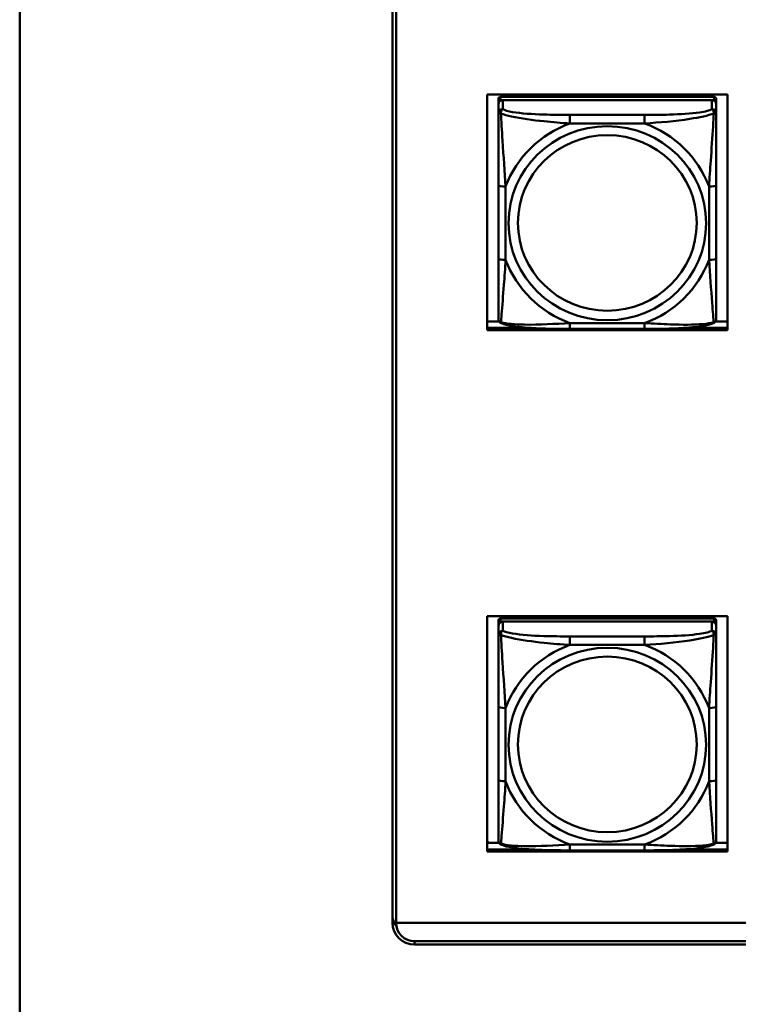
# Model space of a CAD drawing. Header units: inches. Extents: x 0.8 to 75.7, y -7.8 to 49.3.
# Tile 116 of 256: x 32 to 33.9, y 16.3 to 19. Entities that reach past the tile are written whole.
import ezdxf

# ---------------------------------------------------------------- set-up
doc = ezdxf.new("R2010")
doc.units = ezdxf.units.IN
doc.header["$MEASUREMENT"] = 0
doc.layers.add('Visible Edges(ROSSANSI)', color=7, linetype='Continuous', lineweight=50)
doc.layers.add('Visible Tangent Edges(ROSSANSI)', color=7, linetype='Continuous', lineweight=50)

msp = doc.modelspace()

# ---------------------------------------------------------------- linework, layer by layer
at = {"layer": 'Visible Edges(ROSSANSI)'}
for p, q in [((31.9542, 4.7595), (31.9542, 21.7906)), ((32.9642, 16.5102), (32.9642, 21.4633)), ((32.9742, 21.4633), (32.9742, 16.5102)), ((33.2214, 18.1172), (33.2214, 18.7559)), ((33.2214, 18.7559), (33.872, 18.7559)), ((33.2514, 18.7435), (33.2514, 18.7352)), ((33.8361, 18.7493), (33.2573, 18.7493)), ((33.2573, 18.741), (33.8361, 18.741)), ((33.8302, 18.741), (33.2632, 18.741)), ((33.842, 18.7352), (33.842, 18.7435)), ((33.872, 18.7559), (33.872, 18.1172)), ((33.2514, 18.7294), (33.2514, 18.7352)), ((33.2514, 18.7294), (33.2514, 18.7045)), ((33.842, 18.7352), (33.842, 18.7294)), ((33.842, 18.7045), (33.842, 18.7294)), ((33.2514, 18.5101), (33.2514, 18.3114)), ((33.842, 18.3114), (33.842, 18.5101)), ((33.2214, 18.1409), (33.2533, 18.1409)), ((33.8401, 18.1409), (33.872, 18.1409)), ((33.2214, 18.1233), (33.3353, 18.1233)), ((33.3353, 18.1233), (33.2214, 18.1233)), ((33.872, 18.1172), (33.2214, 18.1172)), ((33.6478, 18.1205), (33.4455, 18.1205)), ((33.758, 18.1233), (33.872, 18.1233)), ((33.872, 18.1233), (33.758, 18.1233)), ((33.2214, 16.7034), (33.2214, 17.3421)), ((33.2214, 17.3421), (33.872, 17.3421)), ((33.2514, 17.3297), (33.2514, 17.3215)), ((33.8361, 17.3355), (33.2573, 17.3355)), ((33.2573, 17.3273), (33.8361, 17.3273)), ((33.8302, 17.3273), (33.2632, 17.3273)), ((33.842, 17.3215), (33.842, 17.3297)), ((33.872, 17.3421), (33.872, 16.7034)), ((33.2514, 17.3157), (33.2514, 17.3215)), ((33.2514, 17.3157), (33.2514, 17.2907)), ((33.842, 17.3215), (33.842, 17.3157)), ((33.842, 17.2907), (33.842, 17.3157)), ((33.2514, 17.0963), (33.2514, 16.8977)), ((33.842, 16.8977), (33.842, 17.0963)), ((33.2259, 16.7272), (33.2214, 16.7316)), ((33.2214, 16.7272), (33.2533, 16.7272)), ((33.8401, 16.7272), (33.872, 16.7272)), ((33.2214, 16.7095), (33.3353, 16.7095)), ((33.3353, 16.7095), (33.2214, 16.7095)), ((33.872, 16.7034), (33.2214, 16.7034)), ((33.6478, 16.7067), (33.4455, 16.7067)), ((33.758, 16.7095), (33.872, 16.7095)), ((33.872, 16.7095), (33.758, 16.7095)), ((32.9742, 16.5102), (56.0303, 16.5102)), ((32.9742, 16.5102), (32.9742, 16.5098)), ((56.0303, 16.5098), (32.9742, 16.5098)), ((33.0242, 16.4607), (56.0803, 16.4607)), ((56.0803, 16.4512), (33.0242, 16.4512))]:
    msp.add_line(p, q, dxfattribs=at)
for centre, major_axis, start_param, end_param in [((33.2573, 18.7435), (-0.00591, 0), 4.712389, 6.283185), ((33.2632, 18.7294), (-0.0118, 0), 4.712389, 6.283185), ((33.2573, 18.7352), (-0.00591, 0), 4.712389, 6.283185), ((33.8302, 18.7294), (0.0118, 0), 0, 1.570796), ((33.8361, 18.7435), (0.00591, 0), 0, 1.570796), ((33.8361, 18.7352), (0.00591, 0), 0, 1.570796), ((33.2573, 17.3297), (-0.00591, 0), 4.712389, 6.283185), ((33.2632, 17.3157), (-0.0118, 0), 4.712389, 6.283185), ((33.2573, 17.3215), (-0.00591, 0), 4.712389, 6.283185), ((33.8302, 17.3157), (0.0118, 0), 0, 1.570796), ((33.8361, 17.3297), (0.00591, 0), 0, 1.570796), ((33.8361, 17.3215), (0.00591, 0), 0, 1.570796), ((33.0242, 16.5339), (-0.06, 0), 0, 0.616061), ((33.0242, 16.5102), (-0.06, 0), 0, 1.570796), ((33.0242, 16.5098), (-0.05, 0), 0, 1.570796)]:
    msp.add_ellipse(centre, major_axis=major_axis, ratio=0.981793, start_param=start_param, end_param=end_param, dxfattribs=at)
for points, knots in [([(33.2514, 18.7045), (33.2514, 18.6954), (33.2514, 18.6802), (33.2514, 18.663), (33.2514, 18.6366), (33.2514, 18.6063), (33.2514, 18.5769), (33.2514, 18.5545), (33.2514, 18.5321), (33.2514, 18.5101)], [-0.7968224, -0.7968224, -0.7968224, -0.7968224, -0.6514613, -0.6514613, -0.6514613, -0.427691, -0.427691, -0.427691, -0.2569517, -0.2569517, -0.2569517, -0.2569517]), ([(33.842, 18.5101), (33.842, 18.5333), (33.842, 18.557), (33.842, 18.5807), (33.842, 18.6118), (33.842, 18.6441), (33.842, 18.6709), (33.842, 18.6848), (33.842, 18.6968), (33.842, 18.7045)], [0.2569537, 0.2569537, 0.2569537, 0.2569537, 0.4371919, 0.4371919, 0.4371919, 0.6739428, 0.6739428, 0.6739428, 0.7963818, 0.7963818, 0.7963818, 0.7963818]), ([(33.2514, 18.3114), (33.2514, 18.2882), (33.2514, 18.2648), (33.2514, 18.2426), (33.2514, 18.2135), (33.2514, 18.1852), (33.2514, 18.1663), (33.2514, 18.1566), (33.2514, 18.1497), (33.2514, 18.1479)], [0.2569537, 0.2569537, 0.2569537, 0.2569537, 0.4371919, 0.4371919, 0.4371919, 0.6739428, 0.6739428, 0.6739428, 0.7963818, 0.7963818, 0.7963818, 0.7963818]), ([(33.842, 18.1479), (33.842, 18.1501), (33.842, 18.1593), (33.842, 18.1721), (33.842, 18.1916), (33.842, 18.2185), (33.842, 18.2462), (33.842, 18.2674), (33.842, 18.2894), (33.842, 18.3114)], [-0.7968224, -0.7968224, -0.7968224, -0.7968224, -0.6514613, -0.6514613, -0.6514613, -0.427691, -0.427691, -0.427691, -0.2569517, -0.2569517, -0.2569517, -0.2569517]), ([(33.2595, 18.1356), (33.2584, 18.1361), (33.2573, 18.1367), (33.2553, 18.1382), (33.2545, 18.1392), (33.2531, 18.1411), (33.2526, 18.1421), (33.2519, 18.144), (33.2517, 18.1449), (33.2515, 18.1465), (33.2514, 18.1473), (33.2514, 18.1479)], [0.02510739, 0.02510739, 0.02510739, 0.02510739, 0.03073999, 0.03073999, 0.03637259, 0.03637259, 0.0420052, 0.0420052, 0.0476378, 0.0476378, 0.0532704, 0.0532704, 0.0532704, 0.0532704]), ([(33.4455, 18.1205), (33.432, 18.1205), (33.4183, 18.1206), (33.3911, 18.1209), (33.3775, 18.1212), (33.3506, 18.1223), (33.3373, 18.123), (33.3116, 18.1252), (33.2995, 18.1265), (33.2774, 18.1301), (33.2679, 18.1321), (33.2595, 18.1356)], [0.2569517, 0.2569517, 0.2569517, 0.2569517, 0.3597049, 0.3597049, 0.4624581, 0.4624581, 0.5652112, 0.5652112, 0.6679644, 0.6679644, 0.7707176, 0.7707176, 0.7707176, 0.7707176]), ([(33.8339, 18.1356), (33.8255, 18.1321), (33.816, 18.1301), (33.7939, 18.1265), (33.7818, 18.1252), (33.7561, 18.123), (33.7428, 18.1223), (33.7159, 18.1212), (33.7023, 18.1209), (33.675, 18.1206), (33.6614, 18.1205), (33.6478, 18.1205)], [-0.7703505, -0.7703505, -0.7703505, -0.7703505, -0.6676711, -0.6676711, -0.5649918, -0.5649918, -0.4623124, -0.4623124, -0.3596331, -0.3596331, -0.2569537, -0.2569537, -0.2569537, -0.2569537]), ([(33.8339, 18.1356), (33.835, 18.1361), (33.8361, 18.1367), (33.838, 18.1382), (33.8389, 18.1392), (33.8403, 18.1411), (33.8408, 18.1421), (33.8415, 18.144), (33.8417, 18.1449), (33.8419, 18.1465), (33.842, 18.1473), (33.842, 18.1479)], [0.02510739, 0.02510739, 0.02510739, 0.02510739, 0.03073999, 0.03073999, 0.03637259, 0.03637259, 0.0420052, 0.0420052, 0.0476378, 0.0476378, 0.0532704, 0.0532704, 0.0532704, 0.0532704]), ([(33.2514, 17.2907), (33.2514, 17.2816), (33.2514, 17.2664), (33.2514, 17.2492), (33.2514, 17.2228), (33.2514, 17.1925), (33.2514, 17.1631), (33.2514, 17.1407), (33.2514, 17.1183), (33.2514, 17.0963)], [-0.7968224, -0.7968224, -0.7968224, -0.7968224, -0.6514613, -0.6514613, -0.6514613, -0.427691, -0.427691, -0.427691, -0.2569517, -0.2569517, -0.2569517, -0.2569517]), ([(33.842, 17.0963), (33.842, 17.1195), (33.842, 17.1432), (33.842, 17.1669), (33.842, 17.198), (33.842, 17.2303), (33.842, 17.2571), (33.842, 17.271), (33.842, 17.283), (33.842, 17.2907)], [0.2569537, 0.2569537, 0.2569537, 0.2569537, 0.4371919, 0.4371919, 0.4371919, 0.6739428, 0.6739428, 0.6739428, 0.7963818, 0.7963818, 0.7963818, 0.7963818]), ([(33.2514, 16.8977), (33.2514, 16.8744), (33.2514, 16.8511), (33.2514, 16.8289), (33.2514, 16.7997), (33.2514, 16.7714), (33.2514, 16.7526), (33.2514, 16.7428), (33.2514, 16.736), (33.2514, 16.7341)], [0.2569537, 0.2569537, 0.2569537, 0.2569537, 0.4371919, 0.4371919, 0.4371919, 0.6739428, 0.6739428, 0.6739428, 0.7963818, 0.7963818, 0.7963818, 0.7963818]), ([(33.842, 16.7341), (33.842, 16.7363), (33.842, 16.7456), (33.842, 16.7583), (33.842, 16.7779), (33.842, 16.8047), (33.842, 16.8324), (33.842, 16.8536), (33.842, 16.8757), (33.842, 16.8977)], [-0.7968224, -0.7968224, -0.7968224, -0.7968224, -0.6514613, -0.6514613, -0.6514613, -0.427691, -0.427691, -0.427691, -0.2569517, -0.2569517, -0.2569517, -0.2569517]), ([(33.2595, 16.7218), (33.2584, 16.7223), (33.2573, 16.7229), (33.2553, 16.7245), (33.2545, 16.7254), (33.2531, 16.7273), (33.2526, 16.7284), (33.2519, 16.7302), (33.2517, 16.7311), (33.2515, 16.7327), (33.2514, 16.7335), (33.2514, 16.7341)], [0.02510739, 0.02510739, 0.02510739, 0.02510739, 0.03073999, 0.03073999, 0.03637259, 0.03637259, 0.0420052, 0.0420052, 0.0476378, 0.0476378, 0.0532704, 0.0532704, 0.0532704, 0.0532704]), ([(33.4455, 16.7067), (33.432, 16.7067), (33.4183, 16.7068), (33.3911, 16.7071), (33.3775, 16.7075), (33.3506, 16.7085), (33.3373, 16.7093), (33.3116, 16.7114), (33.2995, 16.7127), (33.2774, 16.7163), (33.2679, 16.7184), (33.2595, 16.7218)], [0.2569517, 0.2569517, 0.2569517, 0.2569517, 0.3597049, 0.3597049, 0.4624581, 0.4624581, 0.5652112, 0.5652112, 0.6679644, 0.6679644, 0.7707176, 0.7707176, 0.7707176, 0.7707176]), ([(33.8339, 16.7218), (33.8255, 16.7184), (33.816, 16.7163), (33.7939, 16.7127), (33.7818, 16.7114), (33.7561, 16.7093), (33.7428, 16.7085), (33.7159, 16.7075), (33.7023, 16.7071), (33.675, 16.7068), (33.6614, 16.7067), (33.6478, 16.7067)], [-0.7703505, -0.7703505, -0.7703505, -0.7703505, -0.6676711, -0.6676711, -0.5649918, -0.5649918, -0.4623124, -0.4623124, -0.3596331, -0.3596331, -0.2569537, -0.2569537, -0.2569537, -0.2569537]), ([(33.8339, 16.7218), (33.835, 16.7223), (33.8361, 16.7229), (33.838, 16.7245), (33.8389, 16.7254), (33.8403, 16.7273), (33.8408, 16.7284), (33.8415, 16.7302), (33.8417, 16.7311), (33.8419, 16.7327), (33.842, 16.7335), (33.842, 16.7341)], [0.02510739, 0.02510739, 0.02510739, 0.02510739, 0.03073999, 0.03073999, 0.03637259, 0.03637259, 0.0420052, 0.0420052, 0.0476378, 0.0476378, 0.0532704, 0.0532704, 0.0532704, 0.0532704])]:
    msp.add_open_spline(points, degree=3, knots=knots, dxfattribs=at)
at = {"layer": 'Visible Tangent Edges(ROSSANSI)'}
for p, q in [((33.2573, 18.741), (33.2573, 18.7493)), ((33.2632, 18.7161), (33.2632, 18.741)), ((33.8302, 18.741), (33.8302, 18.7161)), ((33.8361, 18.7493), (33.8361, 18.741)), ((33.4455, 18.7007), (33.4455, 18.6776)), ((33.6478, 18.7007), (33.4455, 18.7007)), ((33.6478, 18.7007), (33.6478, 18.6776)), ((33.4455, 18.6776), (33.6478, 18.6776)), ((33.2711, 18.3077), (33.2711, 18.5063)), ((33.8223, 18.5063), (33.8223, 18.3077)), ((33.6478, 18.1364), (33.4455, 18.1364)), ((33.4455, 18.1205), (33.4455, 18.1364)), ((33.6478, 18.1205), (33.6478, 18.1364)), ((33.2573, 17.3273), (33.2573, 17.3355)), ((33.2632, 17.3023), (33.2632, 17.3273)), ((33.8302, 17.3273), (33.8302, 17.3023)), ((33.8361, 17.3355), (33.8361, 17.3273)), ((33.4455, 17.2869), (33.4455, 17.2638)), ((33.6478, 17.2869), (33.4455, 17.2869)), ((33.6478, 17.2869), (33.6478, 17.2638)), ((33.4455, 17.2638), (33.6478, 17.2638)), ((33.2711, 16.8939), (33.2711, 17.0925)), ((33.8223, 17.0925), (33.8223, 16.8939)), ((33.6478, 16.7227), (33.4455, 16.7227)), ((33.4455, 16.7067), (33.4455, 16.7227)), ((33.6478, 16.7067), (33.6478, 16.7227)), ((33.0242, 16.4512), (33.0242, 16.4607))]:
    msp.add_line(p, q, dxfattribs=at)
for centre, major_axis, ratio, start_param, end_param in [((33.2632, 18.7045), (-0.0118, 0), 0.981793, 4.712389, 6.283185), ((33.8302, 18.7045), (0.0118, 0), 0.981793, 0, 1.570796), ((33.5467, 18.407), (-0.2936, 0), 0.981793, 5.064156, 5.931419), ((33.5467, 18.407), (0.2936, 0), 0.981793, 0.351767, 1.21903), ((33.2711, 18.5101), (-0.0197, 0), 0.189952, 0, 1.570796), ((33.8223, 18.5101), (0.0197, 0), 0.189952, 4.712389, 6.283185), ((33.2711, 18.3114), (-0.0197, 0), 0.189952, 0, 1.570796), ((33.5467, 18.407), (-0.2936, 0), 0.981793, 0.351767, 1.21903), ((33.5467, 18.407), (0.2936, 0), 0.981793, 5.064156, 5.931419), ((33.8223, 18.3114), (0.0197, 0), 0.189952, 4.712389, 6.283185), ((33.2632, 17.2907), (-0.0118, 0), 0.981793, 4.712389, 6.283185), ((33.8302, 17.2907), (0.0118, 0), 0.981793, 0, 1.570796), ((33.5467, 16.9932), (-0.2936, 0), 0.981793, 5.064156, 5.931419), ((33.5467, 16.9932), (0.2936, 0), 0.981793, 0.351767, 1.21903), ((33.2711, 17.0963), (-0.0197, 0), 0.189952, 0, 1.570796), ((33.8223, 17.0963), (0.0197, 0), 0.189952, 4.712389, 6.283185), ((33.2711, 16.8977), (-0.0197, 0), 0.189952, 0, 1.570796), ((33.8223, 16.8977), (0.0197, 0), 0.189952, 4.712389, 6.283185), ((33.5467, 16.9932), (-0.2936, 0), 0.981793, 0.351767, 1.21903), ((33.5467, 16.9932), (0.2936, 0), 0.981793, 5.064156, 5.931419)]:
    msp.add_ellipse(centre, major_axis=major_axis, ratio=ratio, start_param=start_param, end_param=end_param, dxfattribs=at)
for centre, major_axis in [((33.5467, 18.407), (-0.2678, 0)), ((33.5467, 18.4078), (-0.2424, 0)), ((33.5467, 16.9932), (-0.2678, 0)), ((33.5467, 16.994), (-0.2424, 0))]:
    msp.add_ellipse(centre, major_axis=major_axis, ratio=0.981793, dxfattribs=at)
for points, knots in [([(33.2583, 18.7046), (33.2582, 18.7057), (33.2583, 18.7067), (33.2585, 18.7088), (33.2587, 18.7097), (33.2592, 18.7112), (33.2594, 18.7117), (33.2597, 18.7124), (33.2598, 18.7126), (33.2601, 18.7132), (33.2603, 18.7135), (33.2609, 18.7143), (33.2613, 18.7147), (33.2622, 18.7155), (33.2627, 18.7159), (33.2632, 18.7161)], [-0.00023197, -0.00023197, -0.00023197, -0.00023197, 0.00913095, 0.00913095, 0.01983142, 0.01983142, 0.02651922, 0.02651922, 0.02986312, 0.02986312, 0.03521335, 0.03521335, 0.04377373, 0.04377373, 0.0532704, 0.0532704, 0.0532704, 0.0532704]), ([(33.4455, 18.7007), (33.4219, 18.7007), (33.3979, 18.7008), (33.3745, 18.7016), (33.3438, 18.7025), (33.313, 18.7045), (33.2897, 18.7085), (33.2777, 18.7106), (33.2681, 18.7132), (33.2632, 18.7161)], [0.2569537, 0.2569537, 0.2569537, 0.2569537, 0.4371919, 0.4371919, 0.4371919, 0.6739428, 0.6739428, 0.6739428, 0.7963818, 0.7963818, 0.7963818, 0.7963818]), ([(33.8302, 18.7161), (33.8244, 18.7127), (33.8119, 18.7096), (33.7967, 18.7074), (33.7733, 18.704), (33.7442, 18.7023), (33.7151, 18.7015), (33.6929, 18.7008), (33.6702, 18.7007), (33.6478, 18.7007)], [-0.7968224, -0.7968224, -0.7968224, -0.7968224, -0.6514613, -0.6514613, -0.6514613, -0.427691, -0.427691, -0.427691, -0.2569517, -0.2569517, -0.2569517, -0.2569517]), ([(33.8302, 18.7161), (33.8307, 18.7159), (33.8312, 18.7155), (33.8321, 18.7147), (33.8325, 18.7143), (33.833, 18.7135), (33.8333, 18.7132), (33.8336, 18.7126), (33.8337, 18.7124), (33.834, 18.7117), (33.8342, 18.7112), (33.8346, 18.7097), (33.8348, 18.7088), (33.8351, 18.7067), (33.8351, 18.7057), (33.8351, 18.7046)], [-0.0532704, -0.0532704, -0.0532704, -0.0532704, -0.04377373, -0.04377373, -0.03521335, -0.03521335, -0.02986312, -0.02986312, -0.02651922, -0.02651922, -0.01983142, -0.01983142, -0.00913095, -0.00913095, 0.00023197, 0.00023197, 0.00023197, 0.00023197]), ([(33.2514, 18.7045), (33.2514, 18.7048), (33.2515, 18.705), (33.2517, 18.7053), (33.2519, 18.7055), (33.2523, 18.7056), (33.2525, 18.7057), (33.2528, 18.7057), (33.2529, 18.7057), (33.2533, 18.7057), (33.2536, 18.7057), (33.2546, 18.7056), (33.2552, 18.7055), (33.2567, 18.7051), (33.2574, 18.7049), (33.2583, 18.7046)], [-0.0532704, -0.0532704, -0.0532704, -0.0532704, -0.04377373, -0.04377373, -0.03521335, -0.03521335, -0.02986312, -0.02986312, -0.02651922, -0.02651922, -0.01983142, -0.01983142, -0.00913095, -0.00913095, 0.00023197, 0.00023197, 0.00023197, 0.00023197]), ([(33.2583, 18.7046), (33.2659, 18.7017), (33.2759, 18.6988), (33.313, 18.6906), (33.3447, 18.6864), (33.3989, 18.6808), (33.4222, 18.6789), (33.4455, 18.6776)], [-0.7478145, -0.7478145, -0.7478145, -0.7478145, -0.6493253, -0.6493253, -0.427691, -0.427691, -0.2569537, -0.2569537, -0.2569537, -0.2569537]), ([(33.2711, 18.5063), (33.2687, 18.546), (33.2654, 18.5882), (33.2608, 18.6582), (33.2592, 18.6856), (33.2583, 18.7046)], [0.2569517, 0.2569517, 0.2569517, 0.2569517, 0.5559983, 0.5559983, 0.7482818, 0.7482818, 0.7482818, 0.7482818]), ([(33.6478, 18.6776), (33.6883, 18.6799), (33.7307, 18.6837), (33.7963, 18.6938), (33.8208, 18.6988), (33.8351, 18.7046)], [0.2569517, 0.2569517, 0.2569517, 0.2569517, 0.5559983, 0.5559983, 0.7482818, 0.7482818, 0.7482818, 0.7482818]), ([(33.8351, 18.7046), (33.8346, 18.6946), (33.834, 18.6826), (33.8315, 18.6405), (33.8292, 18.6073), (33.8253, 18.5523), (33.8237, 18.5292), (33.8223, 18.5063)], [-0.7478145, -0.7478145, -0.7478145, -0.7478145, -0.6493253, -0.6493253, -0.427691, -0.427691, -0.2569537, -0.2569537, -0.2569537, -0.2569537]), ([(33.8351, 18.7046), (33.836, 18.7049), (33.8367, 18.7051), (33.8382, 18.7055), (33.8388, 18.7056), (33.8397, 18.7057), (33.8401, 18.7057), (33.8405, 18.7057), (33.8406, 18.7057), (33.8409, 18.7057), (33.8411, 18.7056), (33.8415, 18.7055), (33.8416, 18.7053), (33.8419, 18.705), (33.842, 18.7048), (33.842, 18.7045)], [-0.00023197, -0.00023197, -0.00023197, -0.00023197, 0.00913095, 0.00913095, 0.01983142, 0.01983142, 0.02651922, 0.02651922, 0.02986312, 0.02986312, 0.03521335, 0.03521335, 0.04377373, 0.04377373, 0.0532704, 0.0532704, 0.0532704, 0.0532704]), ([(33.2583, 18.1383), (33.2588, 18.1433), (33.2594, 18.1509), (33.2619, 18.1815), (33.2642, 18.2106), (33.2681, 18.2621), (33.2697, 18.2847), (33.2711, 18.3077)], [-0.7478145, -0.7478145, -0.7478145, -0.7478145, -0.6493253, -0.6493253, -0.427691, -0.427691, -0.2569537, -0.2569537, -0.2569537, -0.2569537]), ([(33.8223, 18.3077), (33.8247, 18.2679), (33.828, 18.2269), (33.8326, 18.168), (33.8342, 18.1475), (33.8351, 18.1383)], [0.2569517, 0.2569517, 0.2569517, 0.2569517, 0.5559983, 0.5559983, 0.7482818, 0.7482818, 0.7482818, 0.7482818]), ([(33.2583, 18.1383), (33.2574, 18.1385), (33.2567, 18.1389), (33.2552, 18.1397), (33.2546, 18.1402), (33.2536, 18.1412), (33.2533, 18.1416), (33.2529, 18.1422), (33.2528, 18.1424), (33.2525, 18.143), (33.2523, 18.1433), (33.2519, 18.1443), (33.2517, 18.145), (33.2515, 18.1464), (33.2514, 18.1471), (33.2514, 18.1479)], [-0.00023197, -0.00023197, -0.00023197, -0.00023197, 0.00913095, 0.00913095, 0.01983142, 0.01983142, 0.02651922, 0.02651922, 0.02986312, 0.02986312, 0.03521335, 0.03521335, 0.04377373, 0.04377373, 0.0532704, 0.0532704, 0.0532704, 0.0532704]), ([(33.2595, 18.1356), (33.2593, 18.1357), (33.2591, 18.1358), (33.2587, 18.1361), (33.2585, 18.1364), (33.2583, 18.1373), (33.2582, 18.1377), (33.2583, 18.1383)], [-0.02510739, -0.02510739, -0.02510739, -0.02510739, -0.01983142, -0.01983142, -0.00913095, -0.00913095, 0.00023197, 0.00023197, 0.00023197, 0.00023197]), ([(33.4455, 18.1364), (33.4051, 18.1341), (33.3627, 18.1314), (33.297, 18.1324), (33.2726, 18.1343), (33.2583, 18.1383)], [0.2569517, 0.2569517, 0.2569517, 0.2569517, 0.5559983, 0.5559983, 0.7482818, 0.7482818, 0.7482818, 0.7482818]), ([(33.8351, 18.1383), (33.8275, 18.1363), (33.8174, 18.1347), (33.7804, 18.1314), (33.7487, 18.1316), (33.6944, 18.1336), (33.6712, 18.135), (33.6478, 18.1364)], [-0.7478145, -0.7478145, -0.7478145, -0.7478145, -0.6493253, -0.6493253, -0.427691, -0.427691, -0.2569537, -0.2569537, -0.2569537, -0.2569537]), ([(33.8351, 18.1383), (33.8351, 18.1377), (33.8351, 18.1373), (33.8348, 18.1364), (33.8346, 18.1361), (33.8342, 18.1358), (33.8341, 18.1357), (33.8339, 18.1356)], [-0.00023197, -0.00023197, -0.00023197, -0.00023197, 0.00913095, 0.00913095, 0.01983142, 0.01983142, 0.02510739, 0.02510739, 0.02510739, 0.02510739]), ([(33.842, 18.1479), (33.842, 18.1471), (33.8419, 18.1464), (33.8416, 18.145), (33.8415, 18.1443), (33.8411, 18.1433), (33.8409, 18.143), (33.8406, 18.1424), (33.8405, 18.1422), (33.8401, 18.1416), (33.8397, 18.1412), (33.8388, 18.1402), (33.8382, 18.1397), (33.8367, 18.1389), (33.836, 18.1385), (33.8351, 18.1383)], [-0.0532704, -0.0532704, -0.0532704, -0.0532704, -0.04377373, -0.04377373, -0.03521335, -0.03521335, -0.02986312, -0.02986312, -0.02651922, -0.02651922, -0.01983142, -0.01983142, -0.00913095, -0.00913095, 0.00023197, 0.00023197, 0.00023197, 0.00023197]), ([(33.2583, 17.2908), (33.2582, 17.2919), (33.2583, 17.293), (33.2585, 17.295), (33.2587, 17.296), (33.2592, 17.2974), (33.2594, 17.2979), (33.2597, 17.2986), (33.2598, 17.2988), (33.2601, 17.2994), (33.2603, 17.2997), (33.2609, 17.3005), (33.2613, 17.301), (33.2622, 17.3017), (33.2627, 17.3021), (33.2632, 17.3023)], [-0.00023197, -0.00023197, -0.00023197, -0.00023197, 0.00913095, 0.00913095, 0.01983142, 0.01983142, 0.02651922, 0.02651922, 0.02986312, 0.02986312, 0.03521335, 0.03521335, 0.04377373, 0.04377373, 0.0532704, 0.0532704, 0.0532704, 0.0532704]), ([(33.4455, 17.2869), (33.4219, 17.2869), (33.3979, 17.287), (33.3745, 17.2878), (33.3438, 17.2888), (33.313, 17.2908), (33.2897, 17.2947), (33.2777, 17.2968), (33.2681, 17.2994), (33.2632, 17.3023)], [0.2569537, 0.2569537, 0.2569537, 0.2569537, 0.4371919, 0.4371919, 0.4371919, 0.6739428, 0.6739428, 0.6739428, 0.7963818, 0.7963818, 0.7963818, 0.7963818]), ([(33.8302, 17.3023), (33.8244, 17.2989), (33.8119, 17.2959), (33.7967, 17.2936), (33.7733, 17.2902), (33.7442, 17.2885), (33.7151, 17.2877), (33.6929, 17.287), (33.6702, 17.2869), (33.6478, 17.2869)], [-0.7968224, -0.7968224, -0.7968224, -0.7968224, -0.6514613, -0.6514613, -0.6514613, -0.427691, -0.427691, -0.427691, -0.2569517, -0.2569517, -0.2569517, -0.2569517]), ([(33.8302, 17.3023), (33.8307, 17.3021), (33.8312, 17.3017), (33.8321, 17.301), (33.8325, 17.3005), (33.833, 17.2997), (33.8333, 17.2994), (33.8336, 17.2988), (33.8337, 17.2986), (33.834, 17.2979), (33.8342, 17.2974), (33.8346, 17.296), (33.8348, 17.295), (33.8351, 17.293), (33.8351, 17.2919), (33.8351, 17.2908)], [-0.0532704, -0.0532704, -0.0532704, -0.0532704, -0.04377373, -0.04377373, -0.03521335, -0.03521335, -0.02986312, -0.02986312, -0.02651922, -0.02651922, -0.01983142, -0.01983142, -0.00913095, -0.00913095, 0.00023197, 0.00023197, 0.00023197, 0.00023197]), ([(33.2514, 17.2907), (33.2514, 17.291), (33.2515, 17.2912), (33.2517, 17.2916), (33.2519, 17.2917), (33.2523, 17.2918), (33.2525, 17.2919), (33.2528, 17.2919), (33.2529, 17.2919), (33.2533, 17.292), (33.2536, 17.292), (33.2546, 17.2919), (33.2552, 17.2917), (33.2567, 17.2914), (33.2574, 17.2911), (33.2583, 17.2908)], [-0.0532704, -0.0532704, -0.0532704, -0.0532704, -0.04377373, -0.04377373, -0.03521335, -0.03521335, -0.02986312, -0.02986312, -0.02651922, -0.02651922, -0.01983142, -0.01983142, -0.00913095, -0.00913095, 0.00023197, 0.00023197, 0.00023197, 0.00023197]), ([(33.2583, 17.2908), (33.2659, 17.2879), (33.2759, 17.285), (33.313, 17.2768), (33.3447, 17.2726), (33.3989, 17.267), (33.4222, 17.2651), (33.4455, 17.2638)], [-0.7478145, -0.7478145, -0.7478145, -0.7478145, -0.6493253, -0.6493253, -0.427691, -0.427691, -0.2569537, -0.2569537, -0.2569537, -0.2569537]), ([(33.2711, 17.0925), (33.2687, 17.1323), (33.2654, 17.1744), (33.2608, 17.2444), (33.2592, 17.2719), (33.2583, 17.2908)], [0.2569517, 0.2569517, 0.2569517, 0.2569517, 0.5559983, 0.5559983, 0.7482818, 0.7482818, 0.7482818, 0.7482818]), ([(33.6478, 17.2638), (33.6883, 17.2661), (33.7307, 17.2699), (33.7963, 17.28), (33.8208, 17.285), (33.8351, 17.2908)], [0.2569517, 0.2569517, 0.2569517, 0.2569517, 0.5559983, 0.5559983, 0.7482818, 0.7482818, 0.7482818, 0.7482818]), ([(33.8351, 17.2908), (33.8346, 17.2809), (33.834, 17.2688), (33.8315, 17.2267), (33.8292, 17.1935), (33.8253, 17.1385), (33.8237, 17.1154), (33.8223, 17.0925)], [-0.7478145, -0.7478145, -0.7478145, -0.7478145, -0.6493253, -0.6493253, -0.427691, -0.427691, -0.2569537, -0.2569537, -0.2569537, -0.2569537]), ([(33.8351, 17.2908), (33.836, 17.2911), (33.8367, 17.2914), (33.8382, 17.2917), (33.8388, 17.2919), (33.8397, 17.292), (33.8401, 17.292), (33.8405, 17.2919), (33.8406, 17.2919), (33.8409, 17.2919), (33.8411, 17.2918), (33.8415, 17.2917), (33.8416, 17.2916), (33.8419, 17.2912), (33.842, 17.291), (33.842, 17.2907)], [-0.00023197, -0.00023197, -0.00023197, -0.00023197, 0.00913095, 0.00913095, 0.01983142, 0.01983142, 0.02651922, 0.02651922, 0.02986312, 0.02986312, 0.03521335, 0.03521335, 0.04377373, 0.04377373, 0.0532704, 0.0532704, 0.0532704, 0.0532704]), ([(33.2583, 16.7245), (33.2588, 16.7295), (33.2594, 16.7371), (33.2619, 16.7678), (33.2642, 16.7969), (33.2681, 16.8484), (33.2697, 16.8709), (33.2711, 16.8939)], [-0.7478145, -0.7478145, -0.7478145, -0.7478145, -0.6493253, -0.6493253, -0.427691, -0.427691, -0.2569537, -0.2569537, -0.2569537, -0.2569537]), ([(33.8223, 16.8939), (33.8247, 16.8542), (33.828, 16.8131), (33.8326, 16.7542), (33.8342, 16.7337), (33.8351, 16.7245)], [0.2569517, 0.2569517, 0.2569517, 0.2569517, 0.5559983, 0.5559983, 0.7482818, 0.7482818, 0.7482818, 0.7482818]), ([(33.2583, 16.7245), (33.2574, 16.7247), (33.2567, 16.7251), (33.2552, 16.7259), (33.2546, 16.7264), (33.2536, 16.7274), (33.2533, 16.7278), (33.2529, 16.7284), (33.2528, 16.7286), (33.2525, 16.7292), (33.2523, 16.7296), (33.2519, 16.7305), (33.2517, 16.7312), (33.2515, 16.7326), (33.2514, 16.7333), (33.2514, 16.7341)], [-0.00023197, -0.00023197, -0.00023197, -0.00023197, 0.00913095, 0.00913095, 0.01983142, 0.01983142, 0.02651922, 0.02651922, 0.02986312, 0.02986312, 0.03521335, 0.03521335, 0.04377373, 0.04377373, 0.0532704, 0.0532704, 0.0532704, 0.0532704]), ([(33.2595, 16.7218), (33.2593, 16.7219), (33.2591, 16.722), (33.2587, 16.7223), (33.2585, 16.7227), (33.2583, 16.7235), (33.2582, 16.7239), (33.2583, 16.7245)], [-0.02510739, -0.02510739, -0.02510739, -0.02510739, -0.01983142, -0.01983142, -0.00913095, -0.00913095, 0.00023197, 0.00023197, 0.00023197, 0.00023197]), ([(33.4455, 16.7227), (33.4051, 16.7203), (33.3627, 16.7176), (33.297, 16.7186), (33.2726, 16.7205), (33.2583, 16.7245)], [0.2569517, 0.2569517, 0.2569517, 0.2569517, 0.5559983, 0.5559983, 0.7482818, 0.7482818, 0.7482818, 0.7482818]), ([(33.8351, 16.7245), (33.8275, 16.7225), (33.8174, 16.7209), (33.7804, 16.7176), (33.7487, 16.7178), (33.6944, 16.7199), (33.6712, 16.7212), (33.6478, 16.7227)], [-0.7478145, -0.7478145, -0.7478145, -0.7478145, -0.6493253, -0.6493253, -0.427691, -0.427691, -0.2569537, -0.2569537, -0.2569537, -0.2569537]), ([(33.8351, 16.7245), (33.8351, 16.7239), (33.8351, 16.7235), (33.8348, 16.7227), (33.8346, 16.7223), (33.8342, 16.722), (33.8341, 16.7219), (33.8339, 16.7218)], [-0.00023197, -0.00023197, -0.00023197, -0.00023197, 0.00913095, 0.00913095, 0.01983142, 0.01983142, 0.02510739, 0.02510739, 0.02510739, 0.02510739]), ([(33.842, 16.7341), (33.842, 16.7333), (33.8419, 16.7326), (33.8416, 16.7312), (33.8415, 16.7305), (33.8411, 16.7296), (33.8409, 16.7292), (33.8406, 16.7286), (33.8405, 16.7284), (33.8401, 16.7278), (33.8397, 16.7274), (33.8388, 16.7264), (33.8382, 16.7259), (33.8367, 16.7251), (33.836, 16.7247), (33.8351, 16.7245)], [-0.0532704, -0.0532704, -0.0532704, -0.0532704, -0.04377373, -0.04377373, -0.03521335, -0.03521335, -0.02986312, -0.02986312, -0.02651922, -0.02651922, -0.01983142, -0.01983142, -0.00913095, -0.00913095, 0.00023197, 0.00023197, 0.00023197, 0.00023197])]:
    msp.add_open_spline(points, degree=3, knots=knots, dxfattribs=at)

doc.saveas('drawing.dxf')
